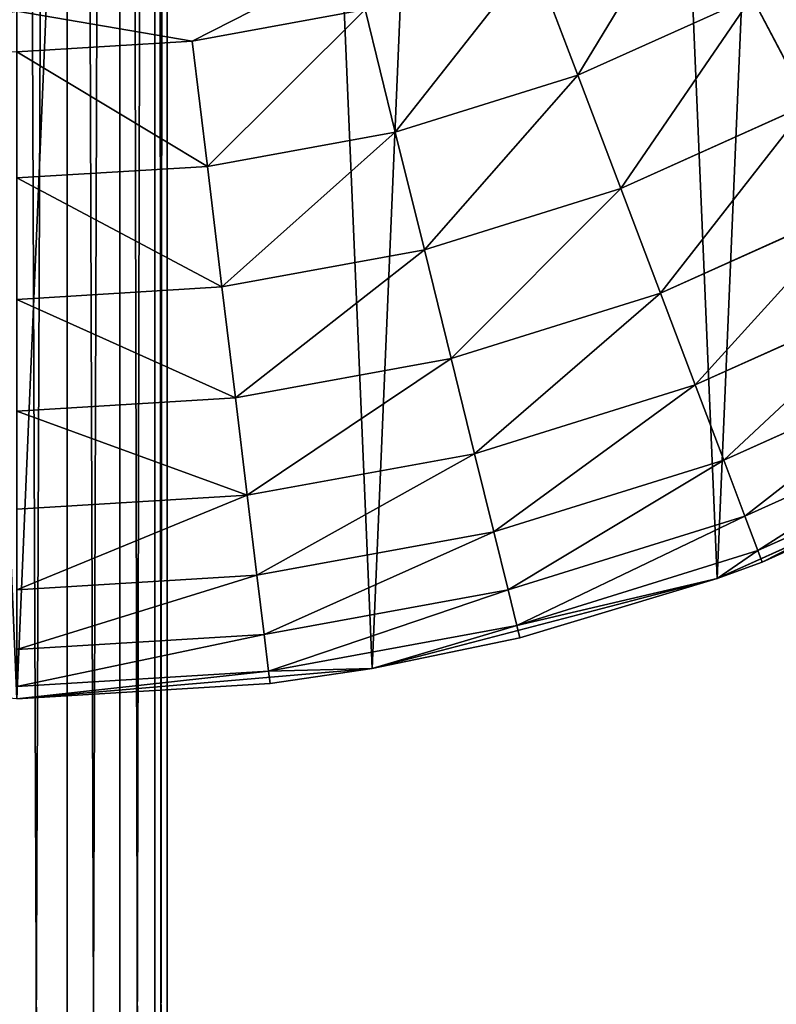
# Model space of a CAD drawing. Extents: x 80 to 596, y 77 to 1633.
# Tile 214 of 256: x 338.14 to 347.5, y 1070.01 to 1082.19. Entities that reach past the tile are written whole.
import ezdxf

# ---------------------------------------------------------------- set-up
doc = ezdxf.new("R2010")
doc.units = 0
doc.header["$LTSCALE"] = 25.4
doc.layers.get('0').update_dxf_attribs({"color": 13, "linetype": 'CONTINUOUS'})

# ---------------------------------------------------------------- blocks, each defined once
blk = doc.blocks.new('CADILLAC-III-8190-7988-799')
at = {"color": 18}
for p, q in [((0.83, 1166.978, 15.263), (0.83, 973.156, 9.878)), ((0.83, 1166.978, 15.263), (0.83, 973.156, 9.878)), ((1.479, 1166.967, 15.696), (1.479, 973.147, 10.311)), ((1.479, 1166.967, 15.696), (1.479, 973.147, 10.311)), ((1.479, 1166.899, 18.524), (1.479, 973.088, 13.139)), ((1.479, 1166.899, 18.524), (1.479, 973.088, 13.139)), ((1.912, 1166.952, 16.345), (1.912, 973.133, 10.96)), ((1.912, 1166.952, 16.345), (1.912, 973.133, 10.96)), ((1.912, 1166.914, 17.875), (1.912, 973.102, 12.49)), ((1.912, 1166.914, 17.875), (1.912, 973.102, 12.49)), ((2.064, 1166.933, 17.11), (2.064, 973.117, 11.725)), ((2.064, 1166.933, 17.11), (2.064, 973.117, 11.725)), ((0.83, 1166.888, 18.957), (0.83, 973.079, 13.572)), ((0.83, 1166.888, 18.957), (0.83, 973.079, 13.572)), ((6.586, 1082.962, 31.611), (7.14, 1081.503, 31.458)), ((6.586, 1082.962, 31.611), (7.14, 1081.503, 31.458)), ((7.14, 1081.503, 31.458), (9.294, 1082.472, 31.458)), ((7.14, 1081.503, 31.458), (9.294, 1082.472, 31.458)), ((9.294, 1082.472, 31.458), (9.991, 1081.144, 31.002)), ((9.294, 1082.472, 31.458), (9.991, 1081.144, 31.002)), ((2.373, 1081.924, 31.611), (4.511, 1082.316, 31.611)), ((2.373, 1081.924, 31.611), (4.511, 1082.316, 31.611)), ((4.511, 1082.316, 31.611), (4.885, 1080.8, 31.458)), ((4.511, 1082.316, 31.611), (4.885, 1080.8, 31.458)), ((0.204, 1081.793, 31.611), (2.373, 1081.924, 31.611)), ((0.204, 1081.793, 31.611), (2.373, 1081.924, 31.611)), ((2.373, 1081.924, 31.611), (2.561, 1080.375, 31.458)), ((2.373, 1081.924, 31.611), (2.561, 1080.375, 31.458)), ((7.14, 1081.503, 31.458), (4.885, 1080.8, 31.458)), ((7.14, 1081.503, 31.458), (4.885, 1080.8, 31.458)), ((7.14, 1081.503, 31.458), (7.672, 1080.1, 31.002)), ((7.14, 1081.503, 31.458), (7.672, 1080.1, 31.002)), ((7.672, 1080.1, 31.002), (9.991, 1081.144, 31.002)), ((7.672, 1080.1, 31.002), (9.991, 1081.144, 31.002)), ((4.885, 1080.8, 31.458), (2.561, 1080.375, 31.458)), ((4.885, 1080.8, 31.458), (2.561, 1080.375, 31.458)), ((4.885, 1080.8, 31.458), (5.244, 1079.343, 31.002)), ((4.885, 1080.8, 31.458), (5.244, 1079.343, 31.002)), ((0.204, 1080.232, 31.458), (2.561, 1080.375, 31.458)), ((0.204, 1080.232, 31.458), (2.561, 1080.375, 31.458)), ((2.561, 1080.375, 31.458), (2.742, 1078.885, 31.002)), ((2.561, 1080.375, 31.458), (2.742, 1078.885, 31.002)), ((7.672, 1080.1, 31.002), (5.244, 1079.343, 31.002)), ((7.672, 1080.1, 31.002), (5.244, 1079.343, 31.002)), ((7.672, 1080.1, 31.002), (8.163, 1078.807, 30.263)), ((7.672, 1080.1, 31.002), (8.163, 1078.807, 30.263)), ((8.163, 1078.807, 30.263), (10.634, 1079.919, 30.263)), ((8.163, 1078.807, 30.263), (10.634, 1079.919, 30.263)), ((5.244, 1079.343, 31.002), (2.742, 1078.885, 31.002)), ((5.244, 1079.343, 31.002), (2.742, 1078.885, 31.002)), ((5.244, 1079.343, 31.002), (5.575, 1078, 30.263)), ((5.244, 1079.343, 31.002), (5.575, 1078, 30.263)), ((0.204, 1078.731, 31.002), (2.742, 1078.885, 31.002)), ((0.204, 1078.731, 31.002), (2.742, 1078.885, 31.002)), ((2.742, 1078.885, 31.002), (2.909, 1077.512, 30.263)), ((2.742, 1078.885, 31.002), (2.909, 1077.512, 30.263)), ((8.163, 1078.807, 30.263), (5.575, 1078, 30.263)), ((8.163, 1078.807, 30.263), (5.575, 1078, 30.263)), ((8.163, 1078.807, 30.263), (8.592, 1077.673, 29.268)), ((8.163, 1078.807, 30.263), (8.592, 1077.673, 29.268)), ((8.592, 1077.673, 29.268), (11.197, 1078.845, 29.268)), ((8.592, 1077.673, 29.268), (11.197, 1078.845, 29.268)), ((5.575, 1078, 30.263), (2.909, 1077.512, 30.263)), ((5.575, 1078, 30.263), (2.909, 1077.512, 30.263)), ((5.575, 1078, 30.263), (5.865, 1076.823, 29.268)), ((5.575, 1078, 30.263), (5.865, 1076.823, 29.268)), ((8.945, 1076.743, 28.056), (11.66, 1077.964, 28.056)), ((8.945, 1076.743, 28.056), (11.66, 1077.964, 28.056)), ((8.592, 1077.673, 29.268), (5.865, 1076.823, 29.268)), ((8.592, 1077.673, 29.268), (5.865, 1076.823, 29.268)), ((8.592, 1077.673, 29.268), (8.945, 1076.743, 28.056)), ((8.592, 1077.673, 29.268), (8.945, 1076.743, 28.056)), ((0.204, 1077.348, 30.263), (2.909, 1077.512, 30.263)), ((0.204, 1077.348, 30.263), (2.909, 1077.512, 30.263)), ((2.909, 1077.512, 30.263), (3.055, 1076.308, 29.268)), ((2.909, 1077.512, 30.263), (3.055, 1076.308, 29.268)), ((9.207, 1076.052, 26.673), (12.003, 1077.31, 26.673)), ((9.207, 1076.052, 26.673), (12.003, 1077.31, 26.673)), ((8.865, 1075.278, 7.111), (12.884, 1077.094, 7.111)), ((8.865, 1075.278, 7.111), (12.884, 1077.094, 7.111)), ((9.423, 1075.482, 23.611), (12.884, 1077.094, 7.111)), ((9.423, 1075.482, 23.611), (12.884, 1077.094, 7.111)), ((5.865, 1076.823, 29.268), (3.055, 1076.308, 29.268)), ((5.865, 1076.823, 29.268), (3.055, 1076.308, 29.268)), ((5.865, 1076.823, 29.268), (6.103, 1075.857, 28.056)), ((5.865, 1076.823, 29.268), (6.103, 1075.857, 28.056)), ((9.369, 1075.626, 25.172), (12.215, 1076.907, 25.172)), ((9.369, 1075.626, 25.172), (12.215, 1076.907, 25.172)), ((8.945, 1076.743, 28.056), (6.103, 1075.857, 28.056)), ((8.945, 1076.743, 28.056), (6.103, 1075.857, 28.056)), ((8.945, 1076.743, 28.056), (9.207, 1076.052, 26.673)), ((8.945, 1076.743, 28.056), (9.207, 1076.052, 26.673)), ((12.286, 1076.771, 23.611), (9.423, 1075.482, 23.611)), ((12.286, 1076.771, 23.611), (9.423, 1075.482, 23.611)), ((0.204, 1076.136, 29.268), (3.055, 1076.308, 29.268)), ((0.204, 1076.136, 29.268), (3.055, 1076.308, 29.268)), ((3.055, 1076.308, 29.268), (3.175, 1075.321, 28.056)), ((3.055, 1076.308, 29.268), (3.175, 1075.321, 28.056)), ((9.207, 1076.052, 26.673), (6.28, 1075.139, 26.673)), ((9.207, 1076.052, 26.673), (6.28, 1075.139, 26.673)), ((9.207, 1076.052, 26.673), (9.369, 1075.626, 25.172)), ((9.207, 1076.052, 26.673), (9.369, 1075.626, 25.172)), ((6.103, 1075.857, 28.056), (3.175, 1075.321, 28.056)), ((6.103, 1075.857, 28.056), (3.175, 1075.321, 28.056)), ((6.103, 1075.857, 28.056), (6.28, 1075.139, 26.673)), ((6.103, 1075.857, 28.056), (6.28, 1075.139, 26.673)), ((9.369, 1075.626, 25.172), (6.389, 1074.697, 25.172)), ((9.369, 1075.626, 25.172), (6.389, 1074.697, 25.172)), ((9.369, 1075.626, 25.172), (8.865, 1075.278, 23.611)), ((9.369, 1075.626, 25.172), (8.865, 1075.278, 23.611)), ((9.423, 1075.482, 23.611), (9.369, 1075.626, 25.172)), ((9.423, 1075.482, 23.611), (9.369, 1075.626, 25.172)), ((9.423, 1075.482, 23.611), (8.865, 1075.278, 7.111)), ((9.423, 1075.482, 23.611), (8.865, 1075.278, 7.111)), ((9.423, 1075.482, 23.611), (8.865, 1075.278, 23.611)), ((9.423, 1075.482, 23.611), (8.865, 1075.278, 23.611)), ((0.204, 1075.141, 28.056), (3.175, 1075.321, 28.056)), ((0.204, 1075.141, 28.056), (3.175, 1075.321, 28.056)), ((3.175, 1075.321, 28.056), (3.264, 1074.587, 26.673)), ((3.175, 1075.321, 28.056), (3.264, 1074.587, 26.673)), ((4.598, 1074.167, 7.111), (8.865, 1075.278, 7.111)), ((4.598, 1074.167, 7.111), (8.865, 1075.278, 7.111)), ((8.865, 1075.278, 23.611), (6.389, 1074.697, 25.172)), ((8.865, 1075.278, 23.611), (6.389, 1074.697, 25.172)), ((8.865, 1075.278, 7.111), (6.426, 1074.548, 23.611)), ((8.865, 1075.278, 23.611), (6.426, 1074.548, 23.611)), ((8.865, 1075.278, 7.111), (6.426, 1074.548, 23.611)), ((8.865, 1075.278, 23.611), (6.426, 1074.548, 23.611)), ((8.865, 1075.278, 23.611), (8.865, 1075.278, 7.111)), ((8.865, 1075.278, 23.611), (8.865, 1075.278, 7.111)), ((6.28, 1075.139, 26.673), (3.264, 1074.587, 26.673)), ((6.28, 1075.139, 26.673), (3.264, 1074.587, 26.673)), ((6.28, 1075.139, 26.673), (6.389, 1074.697, 25.172)), ((6.28, 1075.139, 26.673), (6.389, 1074.697, 25.172)), ((6.389, 1074.697, 25.172), (3.319, 1074.135, 25.172)), ((6.389, 1074.697, 25.172), (3.319, 1074.135, 25.172)), ((6.389, 1074.697, 25.172), (4.598, 1074.167, 23.611)), ((6.389, 1074.697, 25.172), (4.598, 1074.167, 23.611)), ((6.426, 1074.548, 23.611), (6.389, 1074.697, 25.172)), ((6.426, 1074.548, 23.611), (6.389, 1074.697, 25.172)), ((0.204, 1074.401, 26.673), (3.264, 1074.587, 26.673)), ((0.204, 1074.401, 26.673), (3.264, 1074.587, 26.673)), ((3.264, 1074.587, 26.673), (3.319, 1074.135, 25.172)), ((3.264, 1074.587, 26.673), (3.319, 1074.135, 25.172)), ((6.426, 1074.548, 23.611), (4.598, 1074.167, 7.111)), ((6.426, 1074.548, 23.611), (4.598, 1074.167, 7.111)), ((6.426, 1074.548, 23.611), (4.598, 1074.167, 23.611)), ((6.426, 1074.548, 23.611), (4.598, 1074.167, 23.611)), ((0.204, 1073.793, 7.111), (4.598, 1074.167, 7.111)), ((0.204, 1073.793, 7.111), (4.598, 1074.167, 7.111)), ((0.204, 1073.946, 25.172), (3.319, 1074.135, 25.172)), ((0.204, 1073.946, 25.172), (3.319, 1074.135, 25.172)), ((4.598, 1074.167, 23.611), (3.319, 1074.135, 25.172)), ((4.598, 1074.167, 23.611), (3.319, 1074.135, 25.172)), ((3.319, 1074.135, 25.172), (3.338, 1073.982, 23.611)), ((3.319, 1074.135, 25.172), (3.338, 1073.982, 23.611)), ((4.598, 1074.167, 7.111), (3.338, 1073.982, 23.611)), ((4.598, 1074.167, 23.611), (3.338, 1073.982, 23.611)), ((4.598, 1074.167, 7.111), (3.338, 1073.982, 23.611)), ((4.598, 1074.167, 23.611), (3.338, 1073.982, 23.611)), ((4.598, 1074.167, 23.611), (4.598, 1074.167, 7.111)), ((4.598, 1074.167, 23.611), (4.598, 1074.167, 7.111)), ((3.338, 1073.982, 23.611), (0.204, 1073.793, 7.111)), ((3.338, 1073.982, 23.611), (0.204, 1073.793, 23.611)), ((3.338, 1073.982, 23.611), (0.204, 1073.793, 7.111)), ((3.338, 1073.982, 23.611), (0.204, 1073.793, 23.611))]:
    blk.add_line(p, q, dxfattribs=at)
mesh = blk.add_polyface(dxfattribs=at)
corners = [(0.83, 1166.978, 15.263), (0.064, 973.159, 9.725), (0.064, 1166.982, 15.11), (0.83, 973.156, 9.878)]
mesh.append_faces([[corners[k] for k in face] for face in [(0, 1, 2), (1, 0, 3)]], dxfattribs={"vtx0": -1, "color": 18})
mesh = blk.add_polyface(dxfattribs=at)
corners = [(1.479, 1166.967, 15.696), (0.83, 973.156, 9.878), (0.83, 1166.978, 15.263), (1.479, 973.147, 10.311)]
mesh.append_faces([[corners[k] for k in face] for face in [(0, 1, 2), (1, 0, 3)]], dxfattribs={"vtx0": -1, "color": 18})
mesh = blk.add_polyface(dxfattribs=at)
corners = [(1.479, 973.088, 13.139), (0.83, 1166.888, 18.957), (0.83, 973.079, 13.572), (1.479, 1166.899, 18.524)]
mesh.append_faces([[corners[k] for k in face] for face in [(0, 1, 2), (1, 0, 3)]], dxfattribs={"vtx0": -1, "color": 18})
mesh = blk.add_polyface(dxfattribs=at)
corners = [(1.479, 973.147, 10.311), (1.912, 1166.952, 16.345), (1.912, 973.133, 10.96), (1.479, 1166.967, 15.696)]
mesh.append_faces([[corners[k] for k in face] for face in [(0, 1, 2), (1, 0, 3)]], dxfattribs={"vtx0": -1, "color": 18})
mesh = blk.add_polyface(dxfattribs=at)
corners = [(1.912, 973.102, 12.49), (1.479, 1166.899, 18.524), (1.479, 973.088, 13.139), (1.912, 1166.914, 17.875)]
mesh.append_faces([[corners[k] for k in face] for face in [(0, 1, 2), (1, 0, 3)]], dxfattribs={"vtx0": -1, "color": 18})
mesh = blk.add_polyface(dxfattribs=at)
corners = [(1.912, 973.133, 10.96), (2.064, 1166.933, 17.11), (2.064, 973.117, 11.725), (1.912, 1166.952, 16.345)]
mesh.append_faces([[corners[k] for k in face] for face in [(0, 1, 2), (1, 0, 3)]], dxfattribs={"vtx0": -1, "color": 18})
mesh = blk.add_polyface(dxfattribs=at)
corners = [(2.064, 973.117, 11.725), (1.912, 1166.914, 17.875), (1.912, 973.102, 12.49), (2.064, 1166.933, 17.11)]
mesh.append_faces([[corners[k] for k in face] for face in [(0, 1, 2), (1, 0, 3)]], dxfattribs={"vtx0": -1, "color": 18})
mesh = blk.add_polyface(dxfattribs=at)
corners = [(0.83, 973.079, 13.572), (0.064, 1166.884, 19.109), (0.064, 973.076, 13.725), (0.83, 1166.888, 18.957)]
mesh.append_faces([[corners[k] for k in face] for face in [(0, 1, 2), (1, 0, 3)]], dxfattribs={"vtx0": -1, "color": 18})
mesh = blk.add_polyface(dxfattribs=at)
corners = [(-25.586, 1103.095, 7.111), (-25.213, 1094.315, 7.111), (-25.773, 1098.689, 7.111), (-24.657, 1107.406, 7.111), (-23.922, 1090.098, 7.111), (-23.012, 1111.498, 7.111), (-21.936, 1086.161, 7.111), (-20.7, 1115.253, 7.111), (-19.314, 1082.615, 7.111), (-17.787, 1118.563, 7.111), (-16.13, 1079.564, 7.111), (-14.356, 1121.334, 7.111), (-12.476, 1077.094, 7.111), (-10.506, 1123.484, 7.111), (-8.458, 1075.278, 7.111), (-6.348, 1124.954, 7.111), (-4.19, 1074.167, 7.111), (-2.001, 1125.699, 7.111), (0.204, 1073.793, 7.111), (0.204, 1125.793, 7.111), (2.409, 1125.699, 7.111), (4.598, 1074.167, 7.111), (6.755, 1124.954, 7.111), (8.865, 1075.278, 7.111), (10.913, 1123.484, 7.111), (12.884, 1077.094, 7.111), (14.763, 1121.334, 7.111), (16.537, 1079.564, 7.111), (18.194, 1118.563, 7.111), (19.721, 1082.615, 7.111), (21.108, 1115.253, 7.111), (22.343, 1086.161, 7.111), (23.42, 1111.498, 7.111), (24.329, 1090.098, 7.111), (25.064, 1107.406, 7.111), (25.62, 1094.315, 7.111), (25.993, 1103.095, 7.111), (26.18, 1098.689, 7.111)]
mesh.append_faces([[corners[k] for k in face] for face in [(0, 1, 2), (35, 36, 37)]], dxfattribs={"vtx0": -1, "color": 18})
mesh.append_faces([[corners[k] for k in face] for face in [(1, 3, 4), (4, 5, 6), (6, 7, 8), (8, 9, 10), (10, 11, 12), (12, 13, 14), (14, 15, 16), (16, 17, 18), (18, 20, 21), (21, 22, 23), (23, 24, 25), (25, 26, 27), (27, 28, 29), (29, 30, 31), (31, 32, 33), (33, 34, 35)]], dxfattribs={"vtx0": -1, "vtx1": -1, "color": 18})
mesh.append_faces([[corners[k] for k in face] for face in [(1, 0, 3), (4, 3, 5), (6, 5, 7), (8, 7, 9), (10, 9, 11), (12, 11, 13), (14, 13, 15), (16, 15, 17), (18, 17, 19), (18, 19, 20), (21, 20, 22), (23, 22, 24), (25, 24, 26), (27, 26, 28), (29, 28, 30), (31, 30, 32), (33, 32, 34), (35, 34, 36)]], dxfattribs={"vtx0": -1, "vtx2": -1, "color": 18})
mesh = blk.add_polyface(dxfattribs=at)
corners = [(-17.665, 1097.623, 31.611), (-17.665, 1101.962, 31.611), (-17.796, 1099.793, 31.611), (-17.273, 1095.485, 31.611), (-17.273, 1104.1, 31.611), (-17.201, 1097.963, 31.611), (-16.627, 1093.41, 31.611), (-16.44, 1094.385, 31.611), (-15.735, 1091.428, 31.611), (-14.952, 1091.043, 31.611), (-14.61, 1089.567, 31.611), (-12.801, 1088.083, 31.611), (-13.27, 1087.856, 31.611), (-11.733, 1086.319, 31.611), (-10.083, 1085.635, 31.611), (-10.022, 1084.979, 31.611), (-6.914, 1083.806, 31.611), (-8.161, 1083.854, 31.611), (-6.179, 1082.962, 31.611), (-3.435, 1082.675, 31.611), (-4.104, 1082.316, 31.611), (-1.966, 1081.924, 31.611), (0.204, 1082.293, 31.611), (0.204, 1081.793, 31.611), (2.373, 1081.924, 31.611), (3.842, 1082.675, 31.611), (4.511, 1082.316, 31.611), (7.321, 1083.806, 31.611), (6.586, 1082.962, 31.611), (8.569, 1083.854, 31.611), (10.49, 1085.635, 31.611), (10.429, 1084.979, 31.611), (12.14, 1086.319, 31.611), (13.209, 1088.083, 31.611), (13.677, 1087.856, 31.611), (15.359, 1091.043, 31.611), (15.017, 1089.567, 31.611), (16.142, 1091.428, 31.611), (16.847, 1094.385, 31.611), (17.034, 1093.41, 31.611), (17.608, 1097.963, 31.611), (17.681, 1095.485, 31.611), (17.608, 1101.622, 31.611), (-17.201, 1101.622, 31.611), (-16.627, 1106.175, 31.611), (-16.44, 1105.2, 31.611), (-15.735, 1108.158, 31.611), (-14.952, 1108.543, 31.611), (-14.61, 1110.018, 31.611), (-12.801, 1111.502, 31.611), (-13.27, 1111.729, 31.611), (-11.733, 1113.266, 31.611), (-10.083, 1113.95, 31.611), (-10.022, 1114.606, 31.611), (-6.914, 1115.78, 31.611), (-8.161, 1115.731, 31.611), (-6.179, 1116.623, 31.611), (-3.435, 1116.91, 31.611), (-4.104, 1117.27, 31.611), (-1.966, 1117.661, 31.611), (0.204, 1117.293, 31.611), (0.204, 1117.793, 31.611), (3.842, 1116.91, 31.611), (2.373, 1117.661, 31.611), (4.511, 1117.27, 31.611), (7.321, 1115.78, 31.611), (6.586, 1116.623, 31.611), (8.569, 1115.731, 31.611), (10.49, 1113.95, 31.611), (10.429, 1114.606, 31.611), (12.14, 1113.266, 31.611), (13.209, 1111.502, 31.611), (13.677, 1111.729, 31.611), (15.359, 1108.543, 31.611), (15.017, 1110.018, 31.611), (16.142, 1108.158, 31.611), (16.847, 1105.2, 31.611), (17.034, 1106.175, 31.611), (17.681, 1104.1, 31.611), (18.072, 1097.623, 31.611), (18.072, 1101.962, 31.611), (18.204, 1099.793, 31.611)]
mesh.append_faces([[corners[k] for k in face] for face in [(0, 1, 2), (80, 79, 81)]], dxfattribs={"vtx0": -1, "color": 18})
mesh.append_faces([[corners[k] for k in face] for face in [(1, 3, 4), (5, 6, 7), (7, 8, 9), (9, 10, 11), (11, 13, 14), (14, 15, 16), (16, 18, 19), (19, 21, 22), (22, 24, 25), (25, 26, 27), (27, 29, 30), (30, 32, 33), (33, 34, 35), (35, 37, 38), (38, 39, 40), (40, 41, 42), (4, 43, 44), (43, 4, 5), (44, 45, 46), (46, 47, 48), (48, 49, 50), (50, 49, 51), (51, 52, 53), (53, 54, 55), (55, 54, 56), (56, 57, 58), (58, 57, 59), (59, 60, 61), (61, 62, 63), (63, 62, 64), (64, 65, 66), (66, 65, 67), (67, 68, 69), (69, 68, 70), (70, 71, 72), (72, 73, 74), (74, 73, 75), (75, 76, 77), (77, 42, 78), (78, 79, 80)]], dxfattribs={"vtx0": -1, "vtx1": -1, "color": 18})
mesh.append_faces([[corners[k] for k in face] for face in [(4, 3, 5), (78, 42, 41)]], dxfattribs={"vtx0": -1, "vtx1": -1, "vtx2": -1, "color": 18})
mesh.append_faces([[corners[k] for k in face] for face in [(1, 0, 3), (5, 3, 6), (7, 6, 8), (9, 8, 10), (11, 10, 12), (11, 12, 13), (14, 13, 15), (16, 15, 17), (16, 17, 18), (19, 18, 20), (19, 20, 21), (22, 21, 23), (22, 23, 24), (25, 24, 26), (27, 26, 28), (27, 28, 29), (30, 29, 31), (30, 31, 32), (33, 32, 34), (35, 34, 36), (35, 36, 37), (38, 37, 39), (40, 39, 41), (44, 43, 45), (46, 45, 47), (48, 47, 49), (51, 49, 52), (53, 52, 54), (56, 54, 57), (59, 57, 60), (61, 60, 62), (64, 62, 65), (67, 65, 68), (70, 68, 71), (72, 71, 73), (75, 73, 76), (77, 76, 42), (78, 41, 79)]], dxfattribs={"vtx0": -1, "vtx2": -1, "color": 18})
mesh = blk.add_polyface(dxfattribs=at)
corners = [(7.14, 1081.503, 31.458), (8.569, 1083.854, 31.611), (6.586, 1082.962, 31.611), (9.294, 1082.472, 31.458)]
mesh.append_faces([[corners[k] for k in face] for face in [(0, 1, 2), (1, 0, 3)]], dxfattribs={"vtx0": -1, "color": 18})
mesh = blk.add_polyface(dxfattribs=at)
corners = [(9.991, 1081.144, 31.002), (11.315, 1083.694, 31.458), (9.294, 1082.472, 31.458), (12.168, 1082.459, 31.002)]
mesh.append_faces([[corners[k] for k in face] for face in [(0, 1, 2), (1, 0, 3)]], dxfattribs={"vtx0": -1, "color": 18})
mesh = blk.add_polyface(dxfattribs=at)
corners = [(4.885, 1080.8, 31.458), (6.586, 1082.962, 31.611), (4.511, 1082.316, 31.611), (7.14, 1081.503, 31.458)]
mesh.append_faces([[corners[k] for k in face] for face in [(0, 1, 2), (1, 0, 3)]], dxfattribs={"vtx0": -1, "color": 18})
mesh = blk.add_polyface(dxfattribs=at)
corners = [(7.672, 1080.1, 31.002), (9.294, 1082.472, 31.458), (7.14, 1081.503, 31.458), (9.991, 1081.144, 31.002)]
mesh.append_faces([[corners[k] for k in face] for face in [(0, 1, 2), (1, 0, 3)]], dxfattribs={"vtx0": -1, "color": 18})
mesh = blk.add_polyface(dxfattribs=at)
corners = [(2.561, 1080.375, 31.458), (4.511, 1082.316, 31.611), (2.373, 1081.924, 31.611), (4.885, 1080.8, 31.458)]
mesh.append_faces([[corners[k] for k in face] for face in [(0, 1, 2), (1, 0, 3)]], dxfattribs={"vtx0": -1, "color": 18})
mesh = blk.add_polyface(dxfattribs=at)
corners = [(2.561, 1080.375, 31.458), (0.204, 1081.793, 31.611), (0.204, 1080.232, 31.458), (2.373, 1081.924, 31.611)]
mesh.append_faces([[corners[k] for k in face] for face in [(0, 1, 2), (1, 0, 3)]], dxfattribs={"vtx0": -1, "color": 18})
mesh = blk.add_polyface(dxfattribs=at)
corners = [(5.244, 1079.343, 31.002), (7.14, 1081.503, 31.458), (4.885, 1080.8, 31.458), (7.672, 1080.1, 31.002)]
mesh.append_faces([[corners[k] for k in face] for face in [(0, 1, 2), (1, 0, 3)]], dxfattribs={"vtx0": -1, "color": 18})
mesh = blk.add_polyface(dxfattribs=at)
corners = [(8.163, 1078.807, 30.263), (9.991, 1081.144, 31.002), (7.672, 1080.1, 31.002), (10.634, 1079.919, 30.263)]
mesh.append_faces([[corners[k] for k in face] for face in [(0, 1, 2), (1, 0, 3)]], dxfattribs={"vtx0": -1, "color": 18})
mesh = blk.add_polyface(dxfattribs=at)
corners = [(2.742, 1078.885, 31.002), (4.885, 1080.8, 31.458), (2.561, 1080.375, 31.458), (5.244, 1079.343, 31.002)]
mesh.append_faces([[corners[k] for k in face] for face in [(0, 1, 2), (1, 0, 3)]], dxfattribs={"vtx0": -1, "color": 18})
mesh = blk.add_polyface(dxfattribs=at)
corners = [(2.742, 1078.885, 31.002), (0.204, 1080.232, 31.458), (0.204, 1078.731, 31.002), (2.561, 1080.375, 31.458)]
mesh.append_faces([[corners[k] for k in face] for face in [(0, 1, 2), (1, 0, 3)]], dxfattribs={"vtx0": -1, "color": 18})
mesh = blk.add_polyface(dxfattribs=at)
corners = [(5.575, 1078, 30.263), (7.672, 1080.1, 31.002), (5.244, 1079.343, 31.002), (8.163, 1078.807, 30.263)]
mesh.append_faces([[corners[k] for k in face] for face in [(0, 1, 2), (1, 0, 3)]], dxfattribs={"vtx0": -1, "color": 18})
mesh = blk.add_polyface(dxfattribs=at)
corners = [(8.592, 1077.673, 29.268), (10.634, 1079.919, 30.263), (8.163, 1078.807, 30.263), (11.197, 1078.845, 29.268)]
mesh.append_faces([[corners[k] for k in face] for face in [(0, 1, 2), (1, 0, 3)]], dxfattribs={"vtx0": -1, "color": 18})
mesh = blk.add_polyface(dxfattribs=at)
corners = [(2.909, 1077.512, 30.263), (5.244, 1079.343, 31.002), (2.742, 1078.885, 31.002), (5.575, 1078, 30.263)]
mesh.append_faces([[corners[k] for k in face] for face in [(0, 1, 2), (1, 0, 3)]], dxfattribs={"vtx0": -1, "color": 18})
mesh = blk.add_polyface(dxfattribs=at)
corners = [(2.909, 1077.512, 30.263), (0.204, 1078.731, 31.002), (0.204, 1077.348, 30.263), (2.742, 1078.885, 31.002)]
mesh.append_faces([[corners[k] for k in face] for face in [(0, 1, 2), (1, 0, 3)]], dxfattribs={"vtx0": -1, "color": 18})
mesh = blk.add_polyface(dxfattribs=at)
corners = [(5.865, 1076.823, 29.268), (8.163, 1078.807, 30.263), (5.575, 1078, 30.263), (8.592, 1077.673, 29.268)]
mesh.append_faces([[corners[k] for k in face] for face in [(0, 1, 2), (1, 0, 3)]], dxfattribs={"vtx0": -1, "color": 18})
mesh = blk.add_polyface(dxfattribs=at)
corners = [(11.197, 1078.845, 29.268), (8.945, 1076.743, 28.056), (11.66, 1077.964, 28.056), (8.592, 1077.673, 29.268)]
mesh.append_faces([[corners[k] for k in face] for face in [(0, 1, 2), (1, 0, 3)]], dxfattribs={"vtx0": -1, "color": 18})
mesh = blk.add_polyface(dxfattribs=at)
corners = [(3.055, 1076.308, 29.268), (5.575, 1078, 30.263), (2.909, 1077.512, 30.263), (5.865, 1076.823, 29.268)]
mesh.append_faces([[corners[k] for k in face] for face in [(0, 1, 2), (1, 0, 3)]], dxfattribs={"vtx0": -1, "color": 18})
mesh = blk.add_polyface(dxfattribs=at)
corners = [(11.66, 1077.964, 28.056), (9.207, 1076.052, 26.673), (12.003, 1077.31, 26.673), (8.945, 1076.743, 28.056)]
mesh.append_faces([[corners[k] for k in face] for face in [(0, 1, 2), (1, 0, 3)]], dxfattribs={"vtx0": -1, "color": 18})
mesh = blk.add_polyface(dxfattribs=at)
corners = [(8.592, 1077.673, 29.268), (6.103, 1075.857, 28.056), (8.945, 1076.743, 28.056), (5.865, 1076.823, 29.268)]
mesh.append_faces([[corners[k] for k in face] for face in [(0, 1, 2), (1, 0, 3)]], dxfattribs={"vtx0": -1, "color": 18})
mesh = blk.add_polyface(dxfattribs=at)
corners = [(3.055, 1076.308, 29.268), (0.204, 1077.348, 30.263), (0.204, 1076.136, 29.268), (2.909, 1077.512, 30.263)]
mesh.append_faces([[corners[k] for k in face] for face in [(0, 1, 2), (1, 0, 3)]], dxfattribs={"vtx0": -1, "color": 18})
mesh = blk.add_polyface(dxfattribs=at)
corners = [(12.003, 1077.31, 26.673), (9.369, 1075.626, 25.172), (12.215, 1076.907, 25.172), (9.207, 1076.052, 26.673)]
mesh.append_faces([[corners[k] for k in face] for face in [(0, 1, 2), (1, 0, 3)]], dxfattribs={"vtx0": -1, "color": 18})
mesh = blk.add_polyface(dxfattribs=at)
corners = [(9.423, 1075.482, 23.611), (8.865, 1075.278, 7.111), (12.884, 1077.094, 7.111)]
mesh.append_faces([[corners[k] for k in face] for face in [(0, 1, 2)]], dxfattribs={"color": 18})
mesh = blk.add_polyface(dxfattribs=at)
corners = [(9.423, 1075.482, 23.611), (12.884, 1077.094, 7.111), (12.286, 1076.771, 23.611)]
mesh.append_faces([[corners[k] for k in face] for face in [(0, 1, 2)]], dxfattribs={"color": 18})
mesh = blk.add_polyface(dxfattribs=at)
corners = [(5.865, 1076.823, 29.268), (3.175, 1075.321, 28.056), (6.103, 1075.857, 28.056), (3.055, 1076.308, 29.268)]
mesh.append_faces([[corners[k] for k in face] for face in [(0, 1, 2), (1, 0, 3)]], dxfattribs={"vtx0": -1, "color": 18})
mesh = blk.add_polyface(dxfattribs=at)
corners = [(12.215, 1076.907, 25.172), (9.423, 1075.482, 23.611), (12.286, 1076.771, 23.611), (9.369, 1075.626, 25.172)]
mesh.append_faces([[corners[k] for k in face] for face in [(0, 1, 2), (1, 0, 3)]], dxfattribs={"vtx0": -1, "color": 18})
mesh = blk.add_polyface(dxfattribs=at)
corners = [(8.945, 1076.743, 28.056), (6.28, 1075.139, 26.673), (9.207, 1076.052, 26.673), (6.103, 1075.857, 28.056)]
mesh.append_faces([[corners[k] for k in face] for face in [(0, 1, 2), (1, 0, 3)]], dxfattribs={"vtx0": -1, "color": 18})
mesh = blk.add_polyface(dxfattribs=at)
corners = [(3.055, 1076.308, 29.268), (0.204, 1075.141, 28.056), (3.175, 1075.321, 28.056), (0.204, 1076.136, 29.268)]
mesh.append_faces([[corners[k] for k in face] for face in [(0, 1, 2), (1, 0, 3)]], dxfattribs={"vtx0": -1, "color": 18})
mesh = blk.add_polyface(dxfattribs=at)
corners = [(9.207, 1076.052, 26.673), (6.389, 1074.697, 25.172), (9.369, 1075.626, 25.172), (6.28, 1075.139, 26.673)]
mesh.append_faces([[corners[k] for k in face] for face in [(0, 1, 2), (1, 0, 3)]], dxfattribs={"vtx0": -1, "color": 18})
mesh = blk.add_polyface(dxfattribs=at)
corners = [(6.103, 1075.857, 28.056), (3.264, 1074.587, 26.673), (6.28, 1075.139, 26.673), (3.175, 1075.321, 28.056)]
mesh.append_faces([[corners[k] for k in face] for face in [(0, 1, 2), (1, 0, 3)]], dxfattribs={"vtx0": -1, "color": 18})
mesh = blk.add_polyface(dxfattribs=at)
corners = [(6.389, 1074.697, 25.172), (8.865, 1075.278, 23.611), (9.369, 1075.626, 25.172)]
mesh.append_faces([[corners[k] for k in face] for face in [(0, 1, 2)]], dxfattribs={"color": 18})
mesh = blk.add_polyface(dxfattribs=at)
corners = [(9.369, 1075.626, 25.172), (8.865, 1075.278, 23.611), (9.423, 1075.482, 23.611)]
mesh.append_faces([[corners[k] for k in face] for face in [(0, 1, 2)]], dxfattribs={"color": 18})
mesh = blk.add_polyface(dxfattribs=at)
corners = [(8.865, 1075.278, 23.611), (8.865, 1075.278, 7.111), (9.423, 1075.482, 23.611)]
mesh.append_faces([[corners[k] for k in face] for face in [(0, 1, 2)]], dxfattribs={"color": 18})
mesh = blk.add_polyface(dxfattribs=at)
corners = [(3.175, 1075.321, 28.056), (0.204, 1074.401, 26.673), (3.264, 1074.587, 26.673), (0.204, 1075.141, 28.056)]
mesh.append_faces([[corners[k] for k in face] for face in [(0, 1, 2), (1, 0, 3)]], dxfattribs={"vtx0": -1, "color": 18})
mesh = blk.add_polyface(dxfattribs=at)
corners = [(6.426, 1074.548, 23.611), (4.598, 1074.167, 7.111), (8.865, 1075.278, 7.111)]
mesh.append_faces([[corners[k] for k in face] for face in [(0, 1, 2)]], dxfattribs={"color": 18})
mesh = blk.add_polyface(dxfattribs=at)
corners = [(6.389, 1074.697, 25.172), (6.426, 1074.548, 23.611), (8.865, 1075.278, 23.611)]
mesh.append_faces([[corners[k] for k in face] for face in [(0, 1, 2)]], dxfattribs={"color": 18})
mesh = blk.add_polyface(dxfattribs=at)
corners = [(6.426, 1074.548, 23.611), (8.865, 1075.278, 7.111), (8.865, 1075.278, 23.611)]
mesh.append_faces([[corners[k] for k in face] for face in [(0, 1, 2)]], dxfattribs={"color": 18})
mesh = blk.add_polyface(dxfattribs=at)
corners = [(6.28, 1075.139, 26.673), (3.319, 1074.135, 25.172), (6.389, 1074.697, 25.172), (3.264, 1074.587, 26.673)]
mesh.append_faces([[corners[k] for k in face] for face in [(0, 1, 2), (1, 0, 3)]], dxfattribs={"vtx0": -1, "color": 18})
mesh = blk.add_polyface(dxfattribs=at)
corners = [(3.319, 1074.135, 25.172), (4.598, 1074.167, 23.611), (6.389, 1074.697, 25.172)]
mesh.append_faces([[corners[k] for k in face] for face in [(0, 1, 2)]], dxfattribs={"color": 18})
mesh = blk.add_polyface(dxfattribs=at)
corners = [(6.389, 1074.697, 25.172), (4.598, 1074.167, 23.611), (6.426, 1074.548, 23.611)]
mesh.append_faces([[corners[k] for k in face] for face in [(0, 1, 2)]], dxfattribs={"color": 18})
mesh = blk.add_polyface(dxfattribs=at)
corners = [(3.264, 1074.587, 26.673), (0.204, 1073.946, 25.172), (3.319, 1074.135, 25.172), (0.204, 1074.401, 26.673)]
mesh.append_faces([[corners[k] for k in face] for face in [(0, 1, 2), (1, 0, 3)]], dxfattribs={"vtx0": -1, "color": 18})
mesh = blk.add_polyface(dxfattribs=at)
corners = [(4.598, 1074.167, 23.611), (4.598, 1074.167, 7.111), (6.426, 1074.548, 23.611)]
mesh.append_faces([[corners[k] for k in face] for face in [(0, 1, 2)]], dxfattribs={"color": 18})
mesh = blk.add_polyface(dxfattribs=at)
corners = [(3.338, 1073.982, 23.611), (0.204, 1073.793, 7.111), (4.598, 1074.167, 7.111)]
mesh.append_faces([[corners[k] for k in face] for face in [(0, 1, 2)]], dxfattribs={"color": 18})
mesh = blk.add_polyface(dxfattribs=at)
corners = [(3.319, 1074.135, 25.172), (0.204, 1073.793, 23.611), (3.338, 1073.982, 23.611), (0.204, 1073.946, 25.172)]
mesh.append_faces([[corners[k] for k in face] for face in [(0, 1, 2), (1, 0, 3)]], dxfattribs={"vtx0": -1, "color": 18})
mesh = blk.add_polyface(dxfattribs=at)
corners = [(3.319, 1074.135, 25.172), (3.338, 1073.982, 23.611), (4.598, 1074.167, 23.611)]
mesh.append_faces([[corners[k] for k in face] for face in [(0, 1, 2)]], dxfattribs={"color": 18})
mesh = blk.add_polyface(dxfattribs=at)
corners = [(3.338, 1073.982, 23.611), (4.598, 1074.167, 7.111), (4.598, 1074.167, 23.611)]
mesh.append_faces([[corners[k] for k in face] for face in [(0, 1, 2)]], dxfattribs={"color": 18})
mesh = blk.add_polyface(dxfattribs=at)
corners = [(0.204, 1073.793, 23.611), (0.204, 1073.793, 7.111), (3.338, 1073.982, 23.611)]
mesh.append_faces([[corners[k] for k in face] for face in [(0, 1, 2)]], dxfattribs={"color": 18})
blk = doc.blocks.new('GRUPUJ_1')
at = {"color": 0}
blk.add_blockref('CADILLAC-III-8190-7988-799', (258.066, -77.491, -7.111), dxfattribs=at)

msp = doc.modelspace()

# ---------------------------------------------------------------- block references
at = {"color": 0}
msp.add_blockref('GRUPUJ_1', (79.834, 77.491, -7.989), dxfattribs=at)

doc.saveas('drawing.dxf')
